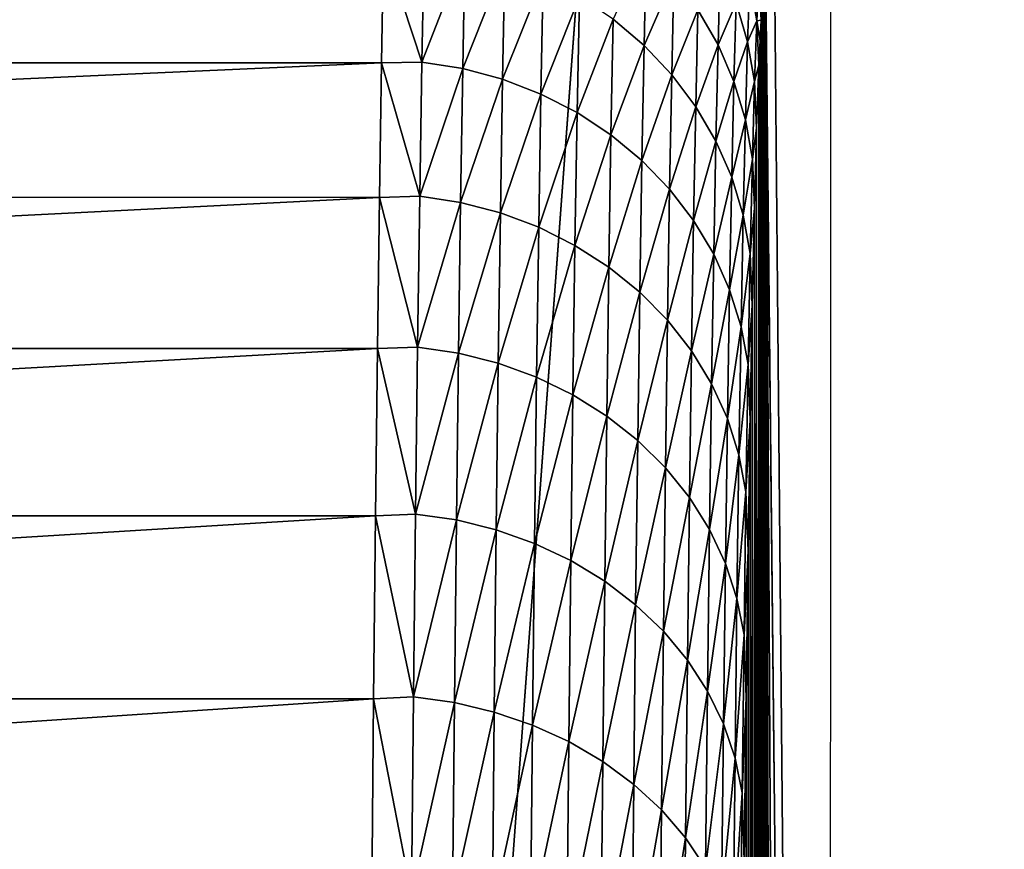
# Model space of a CAD drawing. Header units: millimetres. Extents: x -46 to 46, y -9 to 3208.
# Tile 198 of 256: x 11.05 to 12.38, y 6.33 to 7.45. Entities that reach past the tile are written whole.
import ezdxf

# ---------------------------------------------------------------- set-up
doc = ezdxf.new("R2010")
doc.units = ezdxf.units.MM
doc.header["$LTSCALE"] = 65.185185
for name, color, linetype in [('11', 7, 'CONTINUOUS'), ('3', 7, 'CONTINUOUS'), ('7', 7, 'CONTINUOUS'), ('8', 7, 'CONTINUOUS')]:
    doc.layers.add(name, color=color, linetype=linetype)

msp = doc.modelspace()

# ---------------------------------------------------------------- linework, layer by layer
at = {"layer": '11', "color": 7, "linetype": 'CONTINUOUS'}
for points in [[(11.5414, 7.5515, 59.2245), (11.5386, 7.3923, 59.6562), (11.5934, 7.3934, 59.6454), (11.5414, 7.5515, 59.2245)], [(11.5964, 7.5521, 59.2134), (11.5414, 7.5515, 59.2245), (11.5934, 7.3934, 59.6454), (11.5964, 7.5521, 59.2134)], [(11.5964, 7.5521, 59.2134), (11.5934, 7.3934, 59.6454), (11.6517, 7.5432, 59.2108), (11.5964, 7.5521, 59.2134)], [(11.6517, 7.5432, 59.2108), (11.5934, 7.3934, 59.6454), (11.6487, 7.3847, 59.6423), (11.6517, 7.5432, 59.2108)], [(11.6517, 7.5432, 59.2108), (11.6487, 7.3847, 59.6423), (11.7057, 7.5284, 59.2062), (11.6517, 7.5432, 59.2108)], [(11.8975, 7.5488, 58.7372), (11.8526, 7.4515, 59.1813), (11.8945, 7.4161, 59.1697), (11.8975, 7.5488, 58.7372)], [(11.8975, 7.5488, 58.7372), (11.8945, 7.4161, 59.1697), (11.935, 7.5085, 58.7263), (11.8975, 7.5488, 58.7372)], [(11.7057, 7.5284, 59.2062), (11.6487, 7.3847, 59.6423), (11.7027, 7.3702, 59.6369), (11.7057, 7.5284, 59.2062)], [(11.7057, 7.5284, 59.2062), (11.7027, 7.3702, 59.6369), (11.7576, 7.5081, 59.1997), (11.7057, 7.5284, 59.2062)], [(11.9977, 7.5244, 58.2694), (11.9675, 7.4644, 58.7142), (11.9947, 7.417, 58.7013), (11.9977, 7.5244, 58.2694)], [(11.9977, 7.5244, 58.2694), (11.9947, 7.417, 58.7013), (12.0192, 7.4737, 58.2584), (11.9977, 7.5244, 58.2694)], [(11.7576, 7.5081, 59.1997), (11.7027, 7.3702, 59.6369), (11.7546, 7.3502, 59.6293), (11.7576, 7.5081, 59.1997)], [(11.7576, 7.5081, 59.1997), (11.7546, 7.3502, 59.6293), (11.8068, 7.4823, 59.1914), (11.7576, 7.5081, 59.1997)], [(11.935, 7.5085, 58.7263), (11.8945, 7.4161, 59.1697), (11.932, 7.3764, 59.1566), (11.935, 7.5085, 58.7263)], [(11.935, 7.5085, 58.7263), (11.932, 7.3764, 59.1566), (11.9675, 7.4644, 58.7142), (11.935, 7.5085, 58.7263)], [(12.0378, 7.5038, 57.8155), (12.0192, 7.4737, 58.2584), (12.0347, 7.421, 58.2469), (12.0378, 7.5038, 57.8155)], [(12.0378, 7.5038, 57.8155), (12.0347, 7.421, 58.2469), (12.0472, 7.4492, 57.8067), (12.0378, 7.5038, 57.8155)], [(12.0502, 7.5081, 57.3744), (12.0378, 7.5038, 57.8155), (12.0472, 7.4492, 57.8067), (12.0502, 7.5081, 57.3744)], [(12.0531, 7.4504, 57.3925), (12.0502, 7.5081, 57.3744), (12.0472, 7.4492, 57.8067), (12.0531, 7.4504, 57.3925)], [(12.0531, 7.4504, 57.3925), (12.0547, 7.4721, 57.1712), (12.0502, 7.5081, 57.3744), (12.0531, 7.4504, 57.3925)], [(11.8068, 7.4823, 59.1914), (11.7546, 7.3502, 59.6293), (11.8038, 7.325, 59.6196), (11.8068, 7.4823, 59.1914)], [(11.8068, 7.4823, 59.1914), (11.8038, 7.325, 59.6196), (11.8526, 7.4515, 59.1813), (11.8068, 7.4823, 59.1914)], [(12.0192, 7.4737, 58.2584), (11.9947, 7.417, 58.7013), (12.0162, 7.367, 58.6875), (12.0192, 7.4737, 58.2584)], [(12.0192, 7.4737, 58.2584), (12.0162, 7.367, 58.6875), (12.0347, 7.421, 58.2469), (12.0192, 7.4737, 58.2584)], [(11.9675, 7.4644, 58.7142), (11.932, 7.3764, 59.1566), (11.9645, 7.333, 59.1422), (11.9675, 7.4644, 58.7142)], [(11.9675, 7.4644, 58.7142), (11.9645, 7.333, 59.1422), (11.9947, 7.417, 58.7013), (11.9675, 7.4644, 58.7142)], [(11.8526, 7.4515, 59.1813), (11.8038, 7.325, 59.6196), (11.8496, 7.2948, 59.6079), (11.8526, 7.4515, 59.1813)], [(11.8526, 7.4515, 59.1813), (11.8496, 7.2948, 59.6079), (11.8945, 7.4161, 59.1697), (11.8526, 7.4515, 59.1813)], [(12.0472, 7.4492, 57.8067), (12.0347, 7.421, 58.2469), (12.0442, 7.367, 58.2351), (12.0472, 7.4492, 57.8067)], [(12.05, 7.3891, 57.8312), (12.0472, 7.4492, 57.8067), (12.0442, 7.367, 58.2351), (12.05, 7.3891, 57.8312)], [(12.0516, 7.4228, 57.6125), (12.0531, 7.4504, 57.3925), (12.0472, 7.4492, 57.8067), (12.0516, 7.4228, 57.6125)], [(12.05, 7.3891, 57.8312), (12.0516, 7.4228, 57.6125), (12.0472, 7.4492, 57.8067), (12.05, 7.3891, 57.8312)], [(12.0347, 7.421, 58.2469), (12.0162, 7.367, 58.6875), (12.0318, 7.315, 58.6732), (12.0347, 7.421, 58.2469)], [(12.0347, 7.421, 58.2469), (12.0318, 7.315, 58.6732), (12.0442, 7.367, 58.2351), (12.0347, 7.421, 58.2469)], [(11.8945, 7.4161, 59.1697), (11.8496, 7.2948, 59.6079), (11.8915, 7.26, 59.5943), (11.8945, 7.4161, 59.1697)], [(11.8945, 7.4161, 59.1697), (11.8915, 7.26, 59.5943), (11.932, 7.3764, 59.1566), (11.8945, 7.4161, 59.1697)], [(11.9947, 7.417, 58.7013), (11.9645, 7.333, 59.1422), (11.9917, 7.2864, 59.1267), (11.9947, 7.417, 58.7013)], [(11.9947, 7.417, 58.7013), (11.9917, 7.2864, 59.1267), (12.0162, 7.367, 58.6875), (11.9947, 7.417, 58.7013)], [(11.5934, 7.3934, 59.6454), (11.5386, 7.3923, 59.6562), (11.5904, 7.2116, 60.0681), (11.5934, 7.3934, 59.6454)], [(11.5934, 7.3934, 59.6454), (11.5904, 7.2116, 60.0681), (11.6487, 7.3847, 59.6423), (11.5934, 7.3934, 59.6454)], [(11.5386, 7.3923, 59.6562), (11.5358, 7.21, 60.0786), (11.5904, 7.2116, 60.0681), (11.5386, 7.3923, 59.6562)], [(11.6487, 7.3847, 59.6423), (11.5904, 7.2116, 60.0681), (11.6458, 7.203, 60.0645), (11.6487, 7.3847, 59.6423)], [(11.6487, 7.3847, 59.6423), (11.6458, 7.203, 60.0645), (11.7027, 7.3702, 59.6369), (11.6487, 7.3847, 59.6423)], [(12.047, 7.304, 58.2635), (12.05, 7.3891, 57.8312), (12.0442, 7.367, 58.2351), (12.047, 7.304, 58.2635)], [(11.7027, 7.3702, 59.6369), (11.6458, 7.203, 60.0645), (11.6997, 7.1889, 60.0584), (11.7027, 7.3702, 59.6369)], [(11.7027, 7.3702, 59.6369), (11.6997, 7.1889, 60.0584), (11.7546, 7.3502, 59.6293), (11.7027, 7.3702, 59.6369)], [(11.932, 7.3764, 59.1566), (11.8915, 7.26, 59.5943), (11.929, 7.2211, 59.5791), (11.932, 7.3764, 59.1566)], [(11.932, 7.3764, 59.1566), (11.929, 7.2211, 59.5791), (11.9645, 7.333, 59.1422), (11.932, 7.3764, 59.1566)], [(12.0162, 7.367, 58.6875), (11.9917, 7.2864, 59.1267), (12.0132, 7.2372, 59.1102), (12.0162, 7.367, 58.6875)], [(12.0162, 7.367, 58.6875), (12.0132, 7.2372, 59.1102), (12.0318, 7.315, 58.6732), (12.0162, 7.367, 58.6875)], [(12.0442, 7.367, 58.2351), (12.0318, 7.315, 58.6732), (12.0412, 7.2617, 58.6585), (12.0442, 7.367, 58.2351)], [(12.047, 7.304, 58.2635), (12.0442, 7.367, 58.2351), (12.0412, 7.2617, 58.6585), (12.047, 7.304, 58.2635)], [(11.7546, 7.3502, 59.6293), (11.6997, 7.1889, 60.0584), (11.7516, 7.1694, 60.0497), (11.7546, 7.3502, 59.6293)], [(11.7546, 7.3502, 59.6293), (11.7516, 7.1694, 60.0497), (11.8038, 7.325, 59.6196), (11.7546, 7.3502, 59.6293)], [(11.9645, 7.333, 59.1422), (11.929, 7.2211, 59.5791), (11.9616, 7.1786, 59.5624), (11.9645, 7.333, 59.1422)], [(11.9645, 7.333, 59.1422), (11.9616, 7.1786, 59.5624), (11.9917, 7.2864, 59.1267), (11.9645, 7.333, 59.1422)], [(11.8038, 7.325, 59.6196), (11.7516, 7.1694, 60.0497), (11.8008, 7.1447, 60.0386), (11.8038, 7.325, 59.6196)], [(11.8038, 7.325, 59.6196), (11.8008, 7.1447, 60.0386), (11.8496, 7.2948, 59.6079), (11.8038, 7.325, 59.6196)], [(12.0318, 7.315, 58.6732), (12.0132, 7.2372, 59.1102), (12.0288, 7.1861, 59.0931), (12.0318, 7.315, 58.6732)], [(12.0318, 7.315, 58.6732), (12.0288, 7.1861, 59.0931), (12.0412, 7.2617, 58.6585), (12.0318, 7.315, 58.6732)], [(12.044, 7.1952, 58.6905), (12.047, 7.304, 58.2635), (12.0412, 7.2617, 58.6585), (12.044, 7.1952, 58.6905)], [(11.8496, 7.2948, 59.6079), (11.8008, 7.1447, 60.0386), (11.8467, 7.1152, 60.0253), (11.8496, 7.2948, 59.6079)], [(11.8496, 7.2948, 59.6079), (11.8467, 7.1152, 60.0253), (11.8915, 7.26, 59.5943), (11.8496, 7.2948, 59.6079)], [(11.9917, 7.2864, 59.1267), (11.9616, 7.1786, 59.5624), (11.9888, 7.1329, 59.5443), (11.9917, 7.2864, 59.1267)], [(11.9917, 7.2864, 59.1267), (11.9888, 7.1329, 59.5443), (12.0132, 7.2372, 59.1102), (11.9917, 7.2864, 59.1267)], [(11.8915, 7.26, 59.5943), (11.8467, 7.1152, 60.0253), (11.8886, 7.0813, 60.0099), (11.8915, 7.26, 59.5943)], [(11.8915, 7.26, 59.5943), (11.8886, 7.0813, 60.0099), (11.929, 7.2211, 59.5791), (11.8915, 7.26, 59.5943)], [(12.0412, 7.2617, 58.6585), (12.0288, 7.1861, 59.0931), (12.0383, 7.1337, 59.0755), (12.0412, 7.2617, 58.6585)], [(12.044, 7.1952, 58.6905), (12.0412, 7.2617, 58.6585), (12.0383, 7.1337, 59.0755), (12.044, 7.1952, 58.6905)], [(12.0132, 7.2372, 59.1102), (11.9888, 7.1329, 59.5443), (12.0103, 7.0847, 59.5253), (12.0132, 7.2372, 59.1102)], [(12.0132, 7.2372, 59.1102), (12.0103, 7.0847, 59.5253), (12.0288, 7.1861, 59.0931), (12.0132, 7.2372, 59.1102)], [(11.929, 7.2211, 59.5791), (11.8886, 7.0813, 60.0099), (11.9261, 7.0433, 59.9926), (11.929, 7.2211, 59.5791)], [(11.929, 7.2211, 59.5791), (11.9261, 7.0433, 59.9926), (11.9616, 7.1786, 59.5624), (11.929, 7.2211, 59.5791)], [(11.5358, 7.21, 60.0786), (11.5331, 7.005, 60.4906), (11.5875, 7.0071, 60.4803), (11.5358, 7.21, 60.0786)], [(11.5904, 7.2116, 60.0681), (11.5358, 7.21, 60.0786), (11.5875, 7.0071, 60.4803), (11.5904, 7.2116, 60.0681)], [(11.5904, 7.2116, 60.0681), (11.5875, 7.0071, 60.4803), (11.6458, 7.203, 60.0645), (11.5904, 7.2116, 60.0681)], [(11.6458, 7.203, 60.0645), (11.5875, 7.0071, 60.4803), (11.6429, 6.9988, 60.4763), (11.6458, 7.203, 60.0645)], [(11.6458, 7.203, 60.0645), (11.6429, 6.9988, 60.4763), (11.6997, 7.1889, 60.0584), (11.6458, 7.203, 60.0645)], [(12.0411, 7.0632, 59.1109), (12.044, 7.1952, 58.6905), (12.0383, 7.1337, 59.0755), (12.0411, 7.0632, 59.1109)], [(11.6997, 7.1889, 60.0584), (11.6429, 6.9988, 60.4763), (11.6969, 6.985, 60.4694), (11.6997, 7.1889, 60.0584)], [(11.6997, 7.1889, 60.0584), (11.6969, 6.985, 60.4694), (11.7516, 7.1694, 60.0497), (11.6997, 7.1889, 60.0584)], [(12.0288, 7.1861, 59.0931), (12.0103, 7.0847, 59.5253), (12.026, 7.0346, 59.5054), (12.0288, 7.1861, 59.0931)], [(12.0288, 7.1861, 59.0931), (12.026, 7.0346, 59.5054), (12.0383, 7.1337, 59.0755), (12.0288, 7.1861, 59.0931)], [(11.7516, 7.1694, 60.0497), (11.6969, 6.985, 60.4694), (11.7488, 6.9661, 60.4597), (11.7516, 7.1694, 60.0497)], [(11.7516, 7.1694, 60.0497), (11.7488, 6.9661, 60.4597), (11.8008, 7.1447, 60.0386), (11.7516, 7.1694, 60.0497)], [(11.9616, 7.1786, 59.5624), (11.9261, 7.0433, 59.9926), (11.9587, 7.0017, 59.9736), (11.9616, 7.1786, 59.5624)], [(11.9616, 7.1786, 59.5624), (11.9587, 7.0017, 59.9736), (11.9888, 7.1329, 59.5443), (11.9616, 7.1786, 59.5624)], [(11.8008, 7.1447, 60.0386), (11.7488, 6.9661, 60.4597), (11.798, 6.9421, 60.4473), (11.8008, 7.1447, 60.0386)], [(11.8008, 7.1447, 60.0386), (11.798, 6.9421, 60.4473), (11.8467, 7.1152, 60.0253), (11.8008, 7.1447, 60.0386)], [(11.9888, 7.1329, 59.5443), (11.9587, 7.0017, 59.9736), (11.9859, 6.9571, 59.9531), (11.9888, 7.1329, 59.5443)], [(11.9888, 7.1329, 59.5443), (11.9859, 6.9571, 59.9531), (12.0103, 7.0847, 59.5253), (11.9888, 7.1329, 59.5443)], [(12.0383, 7.1337, 59.0755), (12.026, 7.0346, 59.5054), (12.0354, 6.9832, 59.485), (12.0383, 7.1337, 59.0755)], [(12.0411, 7.0632, 59.1109), (12.0383, 7.1337, 59.0755), (12.0354, 6.9832, 59.485), (12.0411, 7.0632, 59.1109)], [(11.8467, 7.1152, 60.0253), (11.798, 6.9421, 60.4473), (11.8438, 6.9133, 60.4324), (11.8467, 7.1152, 60.0253)], [(11.8467, 7.1152, 60.0253), (11.8438, 6.9133, 60.4324), (11.8886, 7.0813, 60.0099), (11.8467, 7.1152, 60.0253)], [(11.8886, 7.0813, 60.0099), (11.8438, 6.9133, 60.4324), (11.8858, 6.8803, 60.4152), (11.8886, 7.0813, 60.0099)], [(11.8886, 7.0813, 60.0099), (11.8858, 6.8803, 60.4152), (11.9261, 7.0433, 59.9926), (11.8886, 7.0813, 60.0099)], [(12.0103, 7.0847, 59.5253), (11.9859, 6.9571, 59.9531), (12.0075, 6.91, 59.9315), (12.0103, 7.0847, 59.5253)], [(12.0103, 7.0847, 59.5253), (12.0075, 6.91, 59.9315), (12.026, 7.0346, 59.5054), (12.0103, 7.0847, 59.5253)], [(12.0382, 6.9081, 59.5234), (12.0411, 7.0632, 59.1109), (12.0354, 6.9832, 59.485), (12.0382, 6.9081, 59.5234)], [(11.9261, 7.0433, 59.9926), (11.8858, 6.8803, 60.4152), (11.9233, 6.8433, 60.3958), (11.9261, 7.0433, 59.9926)], [(11.9261, 7.0433, 59.9926), (11.9233, 6.8433, 60.3958), (11.9587, 7.0017, 59.9736), (11.9261, 7.0433, 59.9926)], [(12.026, 7.0346, 59.5054), (12.0075, 6.91, 59.9315), (12.0231, 6.861, 59.9089), (12.026, 7.0346, 59.5054)], [(12.026, 7.0346, 59.5054), (12.0231, 6.861, 59.9089), (12.0354, 6.9832, 59.485), (12.026, 7.0346, 59.5054)], [(11.5875, 7.0071, 60.4803), (11.5331, 7.005, 60.4906), (11.5847, 6.7806, 60.8809), (11.5875, 7.0071, 60.4803)], [(11.5875, 7.0071, 60.4803), (11.5847, 6.7806, 60.8809), (11.6429, 6.9988, 60.4763), (11.5875, 7.0071, 60.4803)], [(11.5331, 7.005, 60.4906), (11.5305, 6.7781, 60.8908), (11.5847, 6.7806, 60.8809), (11.5331, 7.005, 60.4906)], [(11.6429, 6.9988, 60.4763), (11.5847, 6.7806, 60.8809), (11.6401, 6.7726, 60.8765), (11.6429, 6.9988, 60.4763)], [(11.6429, 6.9988, 60.4763), (11.6401, 6.7726, 60.8765), (11.6969, 6.985, 60.4694), (11.6429, 6.9988, 60.4763)], [(11.9587, 7.0017, 59.9736), (11.9233, 6.8433, 60.3958), (11.9559, 6.8028, 60.3746), (11.9587, 7.0017, 59.9736)], [(11.9587, 7.0017, 59.9736), (11.9559, 6.8028, 60.3746), (11.9859, 6.9571, 59.9531), (11.9587, 7.0017, 59.9736)], [(11.6969, 6.985, 60.4694), (11.6401, 6.7726, 60.8765), (11.6941, 6.7592, 60.8688), (11.6969, 6.985, 60.4694)], [(11.6969, 6.985, 60.4694), (11.6941, 6.7592, 60.8688), (11.7488, 6.9661, 60.4597), (11.6969, 6.985, 60.4694)], [(12.0354, 6.9832, 59.485), (12.0231, 6.861, 59.9089), (12.0326, 6.8108, 59.8858), (12.0354, 6.9832, 59.485)], [(12.0382, 6.9081, 59.5234), (12.0354, 6.9832, 59.485), (12.0326, 6.8108, 59.8858), (12.0382, 6.9081, 59.5234)], [(11.7488, 6.9661, 60.4597), (11.6941, 6.7592, 60.8688), (11.746, 6.7408, 60.8581), (11.7488, 6.9661, 60.4597)], [(11.7488, 6.9661, 60.4597), (11.746, 6.7408, 60.8581), (11.798, 6.9421, 60.4473), (11.7488, 6.9661, 60.4597)], [(11.9859, 6.9571, 59.9531), (11.9559, 6.8028, 60.3746), (11.9832, 6.7594, 60.3518), (11.9859, 6.9571, 59.9531)], [(11.9859, 6.9571, 59.9531), (11.9832, 6.7594, 60.3518), (12.0075, 6.91, 59.9315), (11.9859, 6.9571, 59.9531)], [(11.798, 6.9421, 60.4473), (11.746, 6.7408, 60.8581), (11.7952, 6.7175, 60.8444), (11.798, 6.9421, 60.4473)], [(11.798, 6.9421, 60.4473), (11.7952, 6.7175, 60.8444), (11.8438, 6.9133, 60.4324), (11.798, 6.9421, 60.4473)], [(11.8438, 6.9133, 60.4324), (11.7952, 6.7175, 60.8444), (11.8411, 6.6897, 60.828), (11.8438, 6.9133, 60.4324)], [(11.8438, 6.9133, 60.4324), (11.8411, 6.6897, 60.828), (11.8858, 6.8803, 60.4152), (11.8438, 6.9133, 60.4324)], [(12.0075, 6.91, 59.9315), (11.9832, 6.7594, 60.3518), (12.0047, 6.7135, 60.3276), (12.0075, 6.91, 59.9315)], [(12.0075, 6.91, 59.9315), (12.0047, 6.7135, 60.3276), (12.0231, 6.861, 59.9089), (12.0075, 6.91, 59.9315)], [(12.0354, 6.7306, 59.9267), (12.0382, 6.9081, 59.5234), (12.0326, 6.8108, 59.8858), (12.0354, 6.7306, 59.9267)], [(11.8858, 6.8803, 60.4152), (11.8411, 6.6897, 60.828), (11.883, 6.6576, 60.809), (11.8858, 6.8803, 60.4152)], [(11.8858, 6.8803, 60.4152), (11.883, 6.6576, 60.809), (11.9233, 6.8433, 60.3958), (11.8858, 6.8803, 60.4152)], [(12.0231, 6.861, 59.9089), (12.0047, 6.7135, 60.3276), (12.0204, 6.6659, 60.3025), (12.0231, 6.861, 59.9089)], [(12.0231, 6.861, 59.9089), (12.0204, 6.6659, 60.3025), (12.0326, 6.8108, 59.8858), (12.0231, 6.861, 59.9089)], [(11.9233, 6.8433, 60.3958), (11.883, 6.6576, 60.809), (11.9206, 6.6217, 60.7877), (11.9233, 6.8433, 60.3958)], [(11.9233, 6.8433, 60.3958), (11.9206, 6.6217, 60.7877), (11.9559, 6.8028, 60.3746), (11.9233, 6.8433, 60.3958)], [(12.0326, 6.8108, 59.8858), (12.0204, 6.6659, 60.3025), (12.0299, 6.617, 60.2766), (12.0326, 6.8108, 59.8858)], [(12.0354, 6.7306, 59.9267), (12.0326, 6.8108, 59.8858), (12.0299, 6.617, 60.2766), (12.0354, 6.7306, 59.9267)], [(11.9559, 6.8028, 60.3746), (11.9206, 6.6217, 60.7877), (11.9532, 6.5825, 60.7643), (11.9559, 6.8028, 60.3746)], [(11.9559, 6.8028, 60.3746), (11.9532, 6.5825, 60.7643), (11.9832, 6.7594, 60.3518), (11.9559, 6.8028, 60.3746)], [(11.5847, 6.7806, 60.8809), (11.5305, 6.7781, 60.8908), (11.582, 6.5328, 61.2687), (11.5847, 6.7806, 60.8809)], [(11.5847, 6.7806, 60.8809), (11.582, 6.5328, 61.2687), (11.6401, 6.7726, 60.8765), (11.5847, 6.7806, 60.8809)], [(11.5305, 6.7781, 60.8908), (11.5279, 6.5299, 61.2782), (11.582, 6.5328, 61.2687), (11.5305, 6.7781, 60.8908)], [(11.6401, 6.7726, 60.8765), (11.582, 6.5328, 61.2687), (11.6374, 6.525, 61.2638), (11.6401, 6.7726, 60.8765)], [(11.6401, 6.7726, 60.8765), (11.6374, 6.525, 61.2638), (11.6941, 6.7592, 60.8688), (11.6401, 6.7726, 60.8765)], [(11.6941, 6.7592, 60.8688), (11.6374, 6.525, 61.2638), (11.6914, 6.5121, 61.2554), (11.6941, 6.7592, 60.8688)], [(11.6941, 6.7592, 60.8688), (11.6914, 6.5121, 61.2554), (11.746, 6.7408, 60.8581), (11.6941, 6.7592, 60.8688)], [(11.9832, 6.7594, 60.3518), (11.9532, 6.5825, 60.7643), (11.9804, 6.5404, 60.7391), (11.9832, 6.7594, 60.3518)], [(11.9832, 6.7594, 60.3518), (11.9804, 6.5404, 60.7391), (12.0047, 6.7135, 60.3276), (11.9832, 6.7594, 60.3518)], [(11.746, 6.7408, 60.8581), (11.6914, 6.5121, 61.2554), (11.7433, 6.4943, 61.2437), (11.746, 6.7408, 60.8581)], [(11.746, 6.7408, 60.8581), (11.7433, 6.4943, 61.2437), (11.7952, 6.7175, 60.8444), (11.746, 6.7408, 60.8581)], [(12.0327, 6.5312, 60.3196), (12.0354, 6.7306, 59.9267), (12.0299, 6.617, 60.2766), (12.0327, 6.5312, 60.3196)], [(11.7952, 6.7175, 60.8444), (11.7433, 6.4943, 61.2437), (11.7925, 6.4719, 61.2288), (11.7952, 6.7175, 60.8444)], [(11.7952, 6.7175, 60.8444), (11.7925, 6.4719, 61.2288), (11.8411, 6.6897, 60.828), (11.7952, 6.7175, 60.8444)], [(12.0047, 6.7135, 60.3276), (11.9804, 6.5404, 60.7391), (12.0021, 6.4959, 60.7126), (12.0047, 6.7135, 60.3276)], [(12.0047, 6.7135, 60.3276), (12.0021, 6.4959, 60.7126), (12.0204, 6.6659, 60.3025), (12.0047, 6.7135, 60.3276)], [(11.8411, 6.6897, 60.828), (11.7925, 6.4719, 61.2288), (11.8384, 6.445, 61.2109), (11.8411, 6.6897, 60.828)], [(11.8411, 6.6897, 60.828), (11.8384, 6.445, 61.2109), (11.883, 6.6576, 60.809), (11.8411, 6.6897, 60.828)], [(12.0204, 6.6659, 60.3025), (12.0021, 6.4959, 60.7126), (12.0177, 6.4497, 60.6848), (12.0204, 6.6659, 60.3025)], [(12.0204, 6.6659, 60.3025), (12.0177, 6.4497, 60.6848), (12.0299, 6.617, 60.2766), (12.0204, 6.6659, 60.3025)], [(11.883, 6.6576, 60.809), (11.8384, 6.445, 61.2109), (11.8804, 6.414, 61.1902), (11.883, 6.6576, 60.809)], [(11.883, 6.6576, 60.809), (11.8804, 6.414, 61.1902), (11.9206, 6.6217, 60.7877), (11.883, 6.6576, 60.809)], [(11.9206, 6.6217, 60.7877), (11.8804, 6.414, 61.1902), (11.9179, 6.3793, 61.167), (11.9206, 6.6217, 60.7877)], [(11.9206, 6.6217, 60.7877), (11.9179, 6.3793, 61.167), (11.9532, 6.5825, 60.7643), (11.9206, 6.6217, 60.7877)], [(12.0299, 6.617, 60.2766), (12.0177, 6.4497, 60.6848), (12.0273, 6.4023, 60.6564), (12.0299, 6.617, 60.2766)], [(12.0327, 6.5312, 60.3196), (12.0299, 6.617, 60.2766), (12.0273, 6.4023, 60.6564), (12.0327, 6.5312, 60.3196)], [(11.9532, 6.5825, 60.7643), (11.9179, 6.3793, 61.167), (11.9505, 6.3414, 61.1415), (11.9532, 6.5825, 60.7643)], [(11.9532, 6.5825, 60.7643), (11.9505, 6.3414, 61.1415), (11.9804, 6.5404, 60.7391), (11.9532, 6.5825, 60.7643)], [(11.9804, 6.5404, 60.7391), (11.9505, 6.3414, 61.1415), (11.9778, 6.3007, 61.1141), (11.9804, 6.5404, 60.7391)], [(11.9804, 6.5404, 60.7391), (11.9778, 6.3007, 61.1141), (12.0021, 6.4959, 60.7126), (11.9804, 6.5404, 60.7391)], [(11.5279, 6.5299, 61.2782), (11.5255, 6.261, 61.6515), (11.5794, 6.2643, 61.6424), (11.5279, 6.5299, 61.2782)], [(11.582, 6.5328, 61.2687), (11.5279, 6.5299, 61.2782), (11.5794, 6.2643, 61.6424), (11.582, 6.5328, 61.2687)], [(11.582, 6.5328, 61.2687), (11.5794, 6.2643, 61.6424), (11.6374, 6.525, 61.2638), (11.582, 6.5328, 61.2687)], [(12.03, 6.3104, 60.7009), (12.0327, 6.5312, 60.3196), (12.0273, 6.4023, 60.6564), (12.03, 6.3104, 60.7009)], [(11.6374, 6.525, 61.2638), (11.5794, 6.2643, 61.6424), (11.6348, 6.2568, 61.6371), (11.6374, 6.525, 61.2638)], [(11.6374, 6.525, 61.2638), (11.6348, 6.2568, 61.6371), (11.6914, 6.5121, 61.2554), (11.6374, 6.525, 61.2638)], [(11.6914, 6.5121, 61.2554), (11.6348, 6.2568, 61.6371), (11.6888, 6.2445, 61.6281), (11.6914, 6.5121, 61.2554)], [(11.6914, 6.5121, 61.2554), (11.6888, 6.2445, 61.6281), (11.7433, 6.4943, 61.2437), (11.6914, 6.5121, 61.2554)], [(11.7433, 6.4943, 61.2437), (11.6888, 6.2445, 61.6281), (11.7407, 6.2273, 61.6154), (11.7433, 6.4943, 61.2437)], [(11.7433, 6.4943, 61.2437), (11.7407, 6.2273, 61.6154), (11.7925, 6.4719, 61.2288), (11.7433, 6.4943, 61.2437)], [(12.0021, 6.4959, 60.7126), (11.9778, 6.3007, 61.1141), (11.9995, 6.2578, 61.0851), (12.0021, 6.4959, 60.7126)], [(12.0021, 6.4959, 60.7126), (11.9995, 6.2578, 61.0851), (12.0177, 6.4497, 60.6848), (12.0021, 6.4959, 60.7126)], [(11.7925, 6.4719, 61.2288), (11.7407, 6.2273, 61.6154), (11.7899, 6.2057, 61.5993), (11.7925, 6.4719, 61.2288)], [(11.7925, 6.4719, 61.2288), (11.7899, 6.2057, 61.5993), (11.8384, 6.445, 61.2109), (11.7925, 6.4719, 61.2288)], [(12.0177, 6.4497, 60.6848), (11.9995, 6.2578, 61.0851), (12.0151, 6.2131, 61.055), (12.0177, 6.4497, 60.6848)], [(12.0177, 6.4497, 60.6848), (12.0151, 6.2131, 61.055), (12.0273, 6.4023, 60.6564), (12.0177, 6.4497, 60.6848)], [(11.8384, 6.445, 61.2109), (11.7899, 6.2057, 61.5993), (11.8358, 6.1798, 61.58), (11.8384, 6.445, 61.2109)], [(11.8384, 6.445, 61.2109), (11.8358, 6.1798, 61.58), (11.8804, 6.414, 61.1902), (11.8384, 6.445, 61.2109)], [(11.8804, 6.414, 61.1902), (11.8358, 6.1798, 61.58), (11.8778, 6.15, 61.5576), (11.8804, 6.414, 61.1902)], [(11.8804, 6.414, 61.1902), (11.8778, 6.15, 61.5576), (11.9179, 6.3793, 61.167), (11.8804, 6.414, 61.1902)], [(12.0273, 6.4023, 60.6564), (12.0151, 6.2131, 61.055), (12.0247, 6.1673, 61.024), (12.0273, 6.4023, 60.6564)], [(12.03, 6.3104, 60.7009), (12.0273, 6.4023, 60.6564), (12.0247, 6.1673, 61.024), (12.03, 6.3104, 60.7009)], [(11.9179, 6.3793, 61.167), (11.8778, 6.15, 61.5576), (11.9154, 6.1167, 61.5326), (11.9179, 6.3793, 61.167)], [(11.9179, 6.3793, 61.167), (11.9154, 6.1167, 61.5326), (11.9505, 6.3414, 61.1415), (11.9179, 6.3793, 61.167)], [(11.9505, 6.3414, 61.1415), (11.9154, 6.1167, 61.5326), (11.948, 6.0802, 61.5051), (11.9505, 6.3414, 61.1415)], [(11.9505, 6.3414, 61.1415), (11.948, 6.0802, 61.5051), (11.9778, 6.3007, 61.1141), (11.9505, 6.3414, 61.1415)]]:
    msp.add_3dface(points, dxfattribs=at)
at = {"layer": '3', "color": 7, "linetype": 'CONTINUOUS'}
for points in [[(12.0415, 10.7105, -43.3695), (10.6238, -8.4826, -44.4278), (10.4679, 10.7105, -43.7759), (12.0415, 10.7105, -43.3695)], [(12.2208, -8.4826, -44.0153), (10.6238, -8.4826, -44.4278), (12.0415, 10.7105, -43.3695), (12.2208, -8.4826, -44.0153)], [(13.5994, 10.7105, -42.9065), (12.2208, -8.4826, -44.0153), (12.0415, 10.7105, -43.3695), (13.5994, 10.7105, -42.9065)], [(13.8019, -8.4826, -43.5454), (12.2208, -8.4826, -44.0153), (13.5994, 10.7105, -42.9065), (13.8019, -8.4826, -43.5454)]]:
    msp.add_3dface(points, dxfattribs=at)
at = {"layer": '7', "color": 7, "linetype": 'CONTINUOUS'}
for points in [[(7.4586, 7.5516, 59.2242), (7.4614, 7.3924, 59.6559), (11.5414, 7.5515, 59.2245), (7.4586, 7.5516, 59.2242)], [(11.5414, 7.5515, 59.2245), (7.4614, 7.3924, 59.6559), (11.5386, 7.3923, 59.6562), (11.5414, 7.5515, 59.2245)], [(7.4614, 7.3924, 59.6559), (7.4642, 7.2101, 60.0784), (11.5386, 7.3923, 59.6562), (7.4614, 7.3924, 59.6559)], [(11.5386, 7.3923, 59.6562), (7.4642, 7.2101, 60.0784), (11.5358, 7.21, 60.0786), (11.5386, 7.3923, 59.6562)], [(7.4642, 7.2101, 60.0784), (7.4669, 7.0052, 60.4903), (11.5358, 7.21, 60.0786), (7.4642, 7.2101, 60.0784)], [(11.5358, 7.21, 60.0786), (7.4669, 7.0052, 60.4903), (11.5331, 7.005, 60.4906), (11.5358, 7.21, 60.0786)], [(7.4669, 7.0052, 60.4903), (7.4695, 6.7783, 60.8906), (11.5331, 7.005, 60.4906), (7.4669, 7.0052, 60.4903)], [(11.5331, 7.005, 60.4906), (7.4695, 6.7783, 60.8906), (11.5305, 6.7781, 60.8908), (11.5331, 7.005, 60.4906)], [(7.4695, 6.7783, 60.8906), (7.4721, 6.53, 61.2779), (11.5305, 6.7781, 60.8908), (7.4695, 6.7783, 60.8906)], [(11.5305, 6.7781, 60.8908), (7.4721, 6.53, 61.2779), (11.5279, 6.5299, 61.2782), (11.5305, 6.7781, 60.8908)], [(7.4721, 6.53, 61.2779), (7.4745, 6.2612, 61.6513), (11.5279, 6.5299, 61.2782), (7.4721, 6.53, 61.2779)], [(11.5279, 6.5299, 61.2782), (7.4745, 6.2612, 61.6513), (11.5255, 6.261, 61.6515), (11.5279, 6.5299, 61.2782)]]:
    msp.add_3dface(points, dxfattribs=at)
at = {"layer": '8', "color": 7, "linetype": 'CONTINUOUS'}
for points in [[(12.0582, 3.4786, 56.665), (12.0593, 7.5, 56.5035), (12.0578, 7.4969, 56.7266), (12.0582, 3.4786, 56.665)], [(12.0582, 3.4786, 56.665), (12.06, 3.3817, 56.4076), (12.0593, 7.5, 56.5035), (12.0582, 3.4786, 56.665)], [(12.0759, 1.1075, 54.1342), (12.0765, 0.8502, 54.0373), (12.0593, 7.5, 56.5035), (12.0759, 1.1075, 54.1342)], [(12.0593, 7.5, 56.5035), (12.0765, 0.8502, 54.0373), (12.1437, -8.5, 44.4132), (12.0593, 7.5, 56.5035)], [(12.0751, 1.358, 54.2476), (12.0759, 1.1075, 54.1342), (12.0593, 7.5, 56.5035), (12.0751, 1.358, 54.2476)], [(12.0742, 1.6005, 54.3772), (12.0751, 1.358, 54.2476), (12.0593, 7.5, 56.5035), (12.0742, 1.6005, 54.3772)], [(12.0731, 1.834, 54.5223), (12.0742, 1.6005, 54.3772), (12.0593, 7.5, 56.5035), (12.0731, 1.834, 54.5223)], [(12.072, 2.0575, 54.6824), (12.0731, 1.834, 54.5223), (12.0593, 7.5, 56.5035), (12.072, 2.0575, 54.6824)], [(12.0708, 2.27, 54.8568), (12.072, 2.0575, 54.6824), (12.0593, 7.5, 56.5035), (12.0708, 2.27, 54.8568)], [(12.0695, 2.4707, 55.0447), (12.0708, 2.27, 54.8568), (12.0593, 7.5, 56.5035), (12.0695, 2.4707, 55.0447)], [(12.0681, 2.6587, 55.2454), (12.0695, 2.4707, 55.0447), (12.0593, 7.5, 56.5035), (12.0681, 2.6587, 55.2454)], [(12.0666, 2.8332, 55.4579), (12.0681, 2.6587, 55.2454), (12.0593, 7.5, 56.5035), (12.0666, 2.8332, 55.4579)], [(12.0651, 2.9933, 55.6813), (12.0666, 2.8332, 55.4579), (12.0593, 7.5, 56.5035), (12.0651, 2.9933, 55.6813)], [(12.0634, 3.1386, 55.9148), (12.0651, 2.9933, 55.6813), (12.0593, 7.5, 56.5035), (12.0634, 3.1386, 55.9148)], [(12.0617, 3.2682, 56.1572), (12.0634, 3.1386, 55.9148), (12.0593, 7.5, 56.5035), (12.0617, 3.2682, 56.1572)], [(12.06, 3.3817, 56.4076), (12.0617, 3.2682, 56.1572), (12.0593, 7.5, 56.5035), (12.06, 3.3817, 56.4076)], [(12.1478, 7.5, 43.8308), (12.0593, 7.5, 56.5035), (12.1457, -0.7253, 44.1303), (12.1478, 7.5, 43.8308)], [(12.1457, -0.7253, 44.1303), (12.0593, 7.5, 56.5035), (12.1437, -8.5, 44.4132), (12.1457, -0.7253, 44.1303)], [(12.0547, 7.4721, 57.1712), (12.0564, 3.5585, 56.928), (12.0562, 7.4876, 56.9491), (12.0547, 7.4721, 57.1712)], [(12.0562, 7.4876, 56.9491), (12.0564, 3.5585, 56.928), (12.0578, 7.4969, 56.7266), (12.0562, 7.4876, 56.9491)], [(12.0564, 3.5585, 56.928), (12.0582, 3.4786, 56.665), (12.0578, 7.4969, 56.7266), (12.0564, 3.5585, 56.928)], [(12.0531, 7.4504, 57.3925), (12.0545, 3.621, 57.1958), (12.0547, 7.4721, 57.1712), (12.0531, 7.4504, 57.3925)], [(12.0545, 3.621, 57.1958), (12.0564, 3.5585, 56.928), (12.0547, 7.4721, 57.1712), (12.0545, 3.621, 57.1958)], [(12.0516, 7.4228, 57.6125), (12.0526, 3.6658, 57.467), (12.0531, 7.4504, 57.3925), (12.0516, 7.4228, 57.6125)], [(12.0526, 3.6658, 57.467), (12.0545, 3.621, 57.1958), (12.0531, 7.4504, 57.3925), (12.0526, 3.6658, 57.467)], [(12.05, 7.3891, 57.8312), (12.0507, 3.6928, 57.7407), (12.0516, 7.4228, 57.6125), (12.05, 7.3891, 57.8312)], [(12.0507, 3.6928, 57.7407), (12.0526, 3.6658, 57.467), (12.0516, 7.4228, 57.6125), (12.0507, 3.6928, 57.7407)], [(12.047, 7.304, 58.2635), (12.0488, 3.7019, 58.0154), (12.05, 7.3891, 57.8312), (12.047, 7.304, 58.2635)], [(12.0488, 3.7019, 58.0154), (12.0507, 3.6928, 57.7407), (12.05, 7.3891, 57.8312), (12.0488, 3.7019, 58.0154)], [(12.044, 7.1952, 58.6905), (12.0468, 3.693, 58.2895), (12.047, 7.304, 58.2635), (12.044, 7.1952, 58.6905)], [(12.0468, 3.693, 58.2895), (12.0488, 3.7019, 58.0154), (12.047, 7.304, 58.2635), (12.0468, 3.693, 58.2895)], [(12.0411, 7.0632, 59.1109), (12.043, 3.6215, 58.8346), (12.044, 7.1952, 58.6905), (12.0411, 7.0632, 59.1109)], [(12.043, 3.6215, 58.8346), (12.0449, 3.6662, 58.5632), (12.044, 7.1952, 58.6905), (12.043, 3.6215, 58.8346)], [(12.0449, 3.6662, 58.5632), (12.0468, 3.693, 58.2895), (12.044, 7.1952, 58.6905), (12.0449, 3.6662, 58.5632)], [(12.0382, 6.9081, 59.5234), (12.0393, 3.4794, 59.3657), (12.0411, 7.0632, 59.1109), (12.0382, 6.9081, 59.5234)], [(12.0393, 3.4794, 59.3657), (12.0412, 3.5591, 59.1025), (12.0411, 7.0632, 59.1109), (12.0393, 3.4794, 59.3657)], [(12.0412, 3.5591, 59.1025), (12.043, 3.6215, 58.8346), (12.0411, 7.0632, 59.1109), (12.0412, 3.5591, 59.1025)], [(12.0354, 6.7306, 59.9267), (12.0375, 3.3826, 59.6231), (12.0382, 6.9081, 59.5234), (12.0354, 6.7306, 59.9267)], [(12.0375, 3.3826, 59.6231), (12.0393, 3.4794, 59.3657), (12.0382, 6.9081, 59.5234), (12.0375, 3.3826, 59.6231)], [(12.0327, 6.5312, 60.3196), (12.0341, 3.1396, 60.1163), (12.0354, 6.7306, 59.9267), (12.0327, 6.5312, 60.3196)], [(12.0341, 3.1396, 60.1163), (12.0358, 3.2691, 59.8737), (12.0354, 6.7306, 59.9267), (12.0341, 3.1396, 60.1163)], [(12.0358, 3.2691, 59.8737), (12.0375, 3.3826, 59.6231), (12.0354, 6.7306, 59.9267), (12.0358, 3.2691, 59.8737)], [(12.03, 6.3104, 60.7009), (12.0325, 2.9944, 60.3499), (12.0327, 6.5312, 60.3196), (12.03, 6.3104, 60.7009)], [(12.0325, 2.9944, 60.3499), (12.0341, 3.1396, 60.1163), (12.0327, 6.5312, 60.3196), (12.0325, 2.9944, 60.3499)]]:
    msp.add_3dface(points, dxfattribs=at)

doc.saveas('drawing.dxf')
